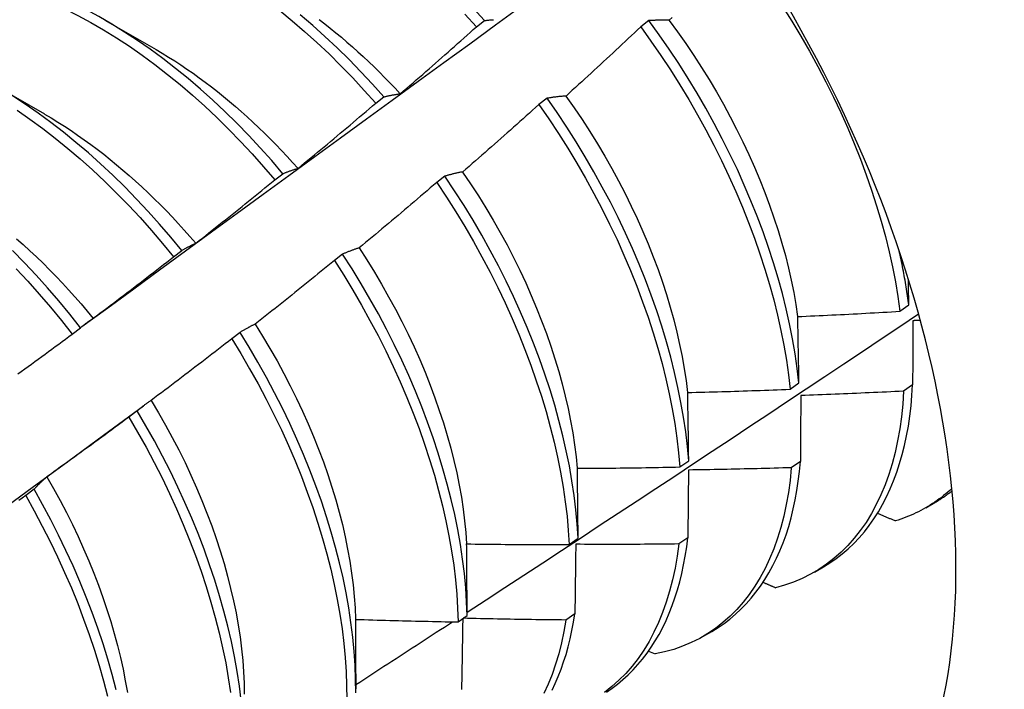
# Model space of a CAD drawing. Header units: inches. Extents: x 202.3 to 235.2, y 60.7 to 129.4.
# Tile 16 of 41: x 210.302 to 210.609, y 79.728 to 79.937. Entities that reach past the tile are written whole.
import ezdxf

# ---------------------------------------------------------------- set-up
doc = ezdxf.new("R2010")
doc.units = ezdxf.units.IN
doc.header["$MEASUREMENT"] = 0
doc.layers.add('Visible Edges(ANSI)', color=7, linetype='Continuous', lineweight=25)

msp = doc.modelspace()

# ---------------------------------------------------------------- linework, layer by layer
at = {"layer": 'Visible Edges(ANSI)'}
for p, q in [((210.32863, 79.93684), (210.34465, 79.92763)), ((210.44467, 79.93476), (210.44721, 79.93669)), ((210.4985, 79.93666), (210.49594, 79.93471)), ((210.29384, 79.91675), (210.30985, 79.90754)), ((210.41322, 79.91091), (210.41576, 79.91284)), ((210.46671, 79.91243), (210.46414, 79.91047)), ((210.3817, 79.88697), (210.38425, 79.88891)), ((210.43484, 79.88814), (210.43226, 79.88617)), ((210.35012, 79.86296), (210.35267, 79.8649)), ((210.40289, 79.86378), (210.4003, 79.86181)), ((210.5769, 79.84599), (210.57967, 79.84796)), ((210.31847, 79.83886), (210.32103, 79.84081)), ((210.37085, 79.83938), (210.36826, 79.83741)), ((210.54259, 79.82167), (210.54537, 79.82363)), ((210.58084, 79.823), (210.57801, 79.82106)), ((210.32828, 79.8073), (210.34072, 79.8165)), ((210.33874, 79.81493), (210.33614, 79.81295)), ((210.50816, 79.7974), (210.51095, 79.79936)), ((210.54581, 79.7991), (210.54297, 79.79717)), ((210.30653, 79.79043), (210.30393, 79.78845)), ((210.58496, 79.78467), (210.58777, 79.78629)), ((210.47361, 79.7732), (210.47641, 79.77515)), ((210.51066, 79.77529), (210.50781, 79.77337)), ((210.55016, 79.76458), (210.55297, 79.7662)), ((210.43894, 79.74906), (210.44175, 79.75101)), ((210.47539, 79.75157), (210.47254, 79.74965)), ((210.51536, 79.74449), (210.51817, 79.74611)), ((210.49843, 79.73996), (210.50044, 79.73906)), ((210.40698, 79.73286), (210.40697, 79.72813))]:
    msp.add_line(p, q, dxfattribs=at)
at = {"layer": 'Visible Edges(ANSI)', "flags": 128}
for points in [[(210.38425, 79.88891), (210.38075, 79.89299), (210.37719, 79.89697), (210.37357, 79.90085), (210.36988, 79.90463), (210.36614, 79.90829), (210.36236, 79.91184), (210.35852, 79.91527), (210.35465, 79.91858), (210.35073, 79.92176), (210.34679, 79.9248), (210.34282, 79.92771), (210.33882, 79.93048), (210.33481, 79.93311), (210.33078, 79.93559), (210.32674, 79.93792), (210.3227, 79.94009), (210.31866, 79.94212), (210.31462, 79.94398), (210.3106, 79.94568), (210.30659, 79.94722), (210.30259, 79.94859), (210.29862, 79.9498)], [(210.30008, 79.94687), (210.30408, 79.94549), (210.30809, 79.94393), (210.31212, 79.94222), (210.31616, 79.94034), (210.3202, 79.93831), (210.32424, 79.93612), (210.32827, 79.93378), (210.3323, 79.93129), (210.33631, 79.92865), (210.34031, 79.92587), (210.34428, 79.92295), (210.34822, 79.9199), (210.35213, 79.91671), (210.356, 79.91339), (210.35983, 79.90995), (210.36362, 79.90639), (210.36735, 79.90272), (210.37103, 79.89894), (210.37465, 79.89505), (210.37821, 79.89106), (210.3817, 79.88697)], [(210.32146, 79.84118), (210.32955, 79.8471), (210.33765, 79.85301), (210.34574, 79.85892), (210.35382, 79.86482), (210.3619, 79.87072), (210.36998, 79.87661), (210.37806, 79.8825), (210.38613, 79.88839), (210.3942, 79.89427), (210.40227, 79.90014), (210.41033, 79.90601), (210.41839, 79.91188), (210.42644, 79.91774), (210.4345, 79.9236), (210.44255, 79.92945), (210.45059, 79.9353), (210.45864, 79.94114)], [(210.38325, 79.9398), (210.38716, 79.93661), (210.39103, 79.93328), (210.39486, 79.92984), (210.39864, 79.92627), (210.40237, 79.92259), (210.40605, 79.9188), (210.40966, 79.91491), (210.41322, 79.91091)], [(210.41576, 79.91284), (210.4122, 79.91683), (210.40858, 79.92072), (210.4049, 79.9245), (210.40117, 79.92817), (210.39738, 79.93173), (210.39355, 79.93516), (210.38968, 79.93848)], [(210.44106, 79.93866), (210.44467, 79.93476)], [(210.44721, 79.93669), (210.4436, 79.94058)], [(210.5402, 79.94109), (210.54311, 79.93649), (210.54592, 79.93183), (210.54863, 79.92713), (210.55124, 79.92239), (210.55374, 79.91761), (210.55613, 79.91281), (210.55841, 79.90798), (210.56057, 79.90314), (210.56262, 79.89829), (210.56455, 79.89343), (210.56636, 79.88858), (210.56805, 79.88373), (210.56961, 79.8789), (210.57104, 79.87409), (210.57234, 79.86931), (210.57352, 79.86456), (210.57456, 79.85984), (210.57548, 79.85517), (210.57626, 79.85056), (210.5769, 79.84599)], [(210.39552, 79.93701), (210.39728, 79.93567), (210.39903, 79.93429), (210.40077, 79.93289), (210.40251, 79.93146), (210.40423, 79.92999), (210.40595, 79.9285), (210.40765, 79.92697), (210.40935, 79.92542), (210.41103, 79.92384), (210.4127, 79.92224), (210.41436, 79.92061), (210.41601, 79.91895), (210.41765, 79.91727), (210.41927, 79.91556), (210.42087, 79.91383)], [(210.44721, 79.93669), (210.44744, 79.93671), (210.44766, 79.93674), (210.44789, 79.93677), (210.44812, 79.93679), (210.44834, 79.93681), (210.44857, 79.93684), (210.4488, 79.93686), (210.44903, 79.93688), (210.44926, 79.9369), (210.44949, 79.93692), (210.44972, 79.93693), (210.44995, 79.93695)], [(210.50485, 79.93676), (210.50458, 79.93676), (210.50431, 79.93677), (210.50404, 79.93678), (210.50376, 79.93678), (210.50349, 79.93678), (210.50323, 79.93679), (210.50296, 79.93679), (210.50269, 79.93679), (210.50242, 79.93679), (210.50216, 79.93679), (210.50189, 79.93678), (210.50163, 79.93678), (210.50136, 79.93678), (210.5011, 79.93677), (210.50084, 79.93676), (210.50057, 79.93676), (210.50031, 79.93675), (210.50005, 79.93674), (210.49979, 79.93673), (210.49953, 79.93672), (210.49927, 79.93671), (210.49902, 79.93669), (210.49876, 79.93668), (210.4985, 79.93666)], [(210.54537, 79.82363), (210.54484, 79.82814), (210.54417, 79.83271), (210.54338, 79.83734), (210.54244, 79.84201), (210.54138, 79.84673), (210.54019, 79.85148), (210.53887, 79.85627), (210.53742, 79.86109), (210.53584, 79.86592), (210.53414, 79.87077), (210.53231, 79.87562), (210.53037, 79.88048), (210.5283, 79.88533), (210.52612, 79.89017), (210.52382, 79.89499), (210.52142, 79.89979), (210.5189, 79.90456), (210.51628, 79.9093), (210.51356, 79.914), (210.51073, 79.91865), (210.50781, 79.92324), (210.5048, 79.92778), (210.50169, 79.93226), (210.4985, 79.93666)], [(210.50484, 79.93675), (210.50748, 79.93316), (210.51004, 79.92951), (210.51254, 79.92581), (210.51496, 79.92206), (210.5173, 79.91827), (210.51957, 79.91444), (210.52176, 79.91058), (210.52387, 79.90669), (210.52589, 79.90277), (210.52783, 79.89884), (210.52968, 79.89489), (210.53144, 79.89094), (210.53311, 79.88698), (210.53469, 79.88301), (210.53617, 79.87905), (210.53756, 79.8751), (210.53884, 79.87117), (210.54002, 79.86725), (210.54111, 79.86335), (210.54208, 79.85948), (210.54295, 79.85564), (210.54372, 79.85184), (210.54438, 79.84808), (210.54493, 79.84436)], [(210.50581, 79.93767), (210.50485, 79.93676)], [(210.4209, 79.91386), (210.4219, 79.91472), (210.4229, 79.91558), (210.4239, 79.91644), (210.4249, 79.9173), (210.42589, 79.91817), (210.42689, 79.91903), (210.42788, 79.9199), (210.42888, 79.92077), (210.42987, 79.92164), (210.43086, 79.9225), (210.43185, 79.92337), (210.43284, 79.92424), (210.43383, 79.92512), (210.43482, 79.92599), (210.43581, 79.92686), (210.4368, 79.92774), (210.43779, 79.92861), (210.43877, 79.92949), (210.43976, 79.93036), (210.44074, 79.93124), (210.44173, 79.93212), (210.44271, 79.933), (210.44369, 79.93388), (210.44467, 79.93476)], [(210.49594, 79.93471), (210.49497, 79.9338), (210.49401, 79.93289), (210.49305, 79.93198), (210.49208, 79.93108), (210.49112, 79.93017), (210.49015, 79.92927), (210.48919, 79.92836), (210.48822, 79.92746), (210.48725, 79.92656), (210.48628, 79.92566), (210.48531, 79.92476), (210.48434, 79.92386), (210.48337, 79.92296), (210.4824, 79.92206), (210.48143, 79.92117), (210.48045, 79.92027), (210.47948, 79.91938), (210.4785, 79.91848), (210.47753, 79.91759), (210.47655, 79.9167), (210.47558, 79.91581), (210.4746, 79.91492), (210.47362, 79.91403), (210.47264, 79.91314)], [(210.49594, 79.93471), (210.49912, 79.9303), (210.50222, 79.92582), (210.50523, 79.92127), (210.50814, 79.91667), (210.51096, 79.91202), (210.51367, 79.90732), (210.51629, 79.90258), (210.51879, 79.8978), (210.52119, 79.893), (210.52348, 79.88818), (210.52565, 79.88333), (210.52771, 79.87848), (210.52964, 79.87363), (210.53146, 79.86877), (210.53315, 79.86393), (210.53472, 79.8591), (210.53616, 79.85428), (210.53747, 79.8495), (210.53866, 79.84475), (210.53971, 79.84003), (210.54063, 79.83536), (210.54142, 79.83074), (210.54207, 79.82617), (210.54259, 79.82167)], [(210.34465, 79.92761), (210.34659, 79.92648), (210.34852, 79.9253), (210.35045, 79.92409), (210.35237, 79.92284), (210.35429, 79.92155), (210.3562, 79.92022), (210.35811, 79.91885), (210.36001, 79.91745), (210.3619, 79.91601), (210.36379, 79.91453), (210.36567, 79.91302), (210.36753, 79.91148), (210.36939, 79.9099), (210.37124, 79.90829), (210.37307, 79.90664), (210.37489, 79.90497), (210.3767, 79.90326), (210.3785, 79.90153), (210.38028, 79.89976), (210.38205, 79.89797), (210.38381, 79.89615), (210.38554, 79.8943), (210.38727, 79.89243), (210.38897, 79.89053)], [(210.41576, 79.91284), (210.41597, 79.91289), (210.41618, 79.91295), (210.41638, 79.913), (210.41659, 79.91305), (210.4168, 79.9131), (210.41701, 79.91315), (210.41722, 79.9132), (210.41744, 79.91325), (210.41765, 79.91329), (210.41786, 79.91334), (210.41808, 79.91338), (210.41829, 79.91342), (210.4185, 79.91347), (210.41872, 79.91351), (210.41894, 79.91355), (210.41915, 79.91359), (210.41937, 79.91362), (210.41959, 79.91366), (210.4198, 79.9137), (210.42002, 79.91373), (210.42024, 79.91376), (210.42046, 79.9138), (210.42068, 79.91383), (210.4209, 79.91386)], [(210.35267, 79.8649), (210.34924, 79.86906), (210.34574, 79.87314), (210.34218, 79.87711), (210.33855, 79.88099), (210.33486, 79.88476), (210.33112, 79.88842), (210.32733, 79.89196), (210.3235, 79.89538), (210.31962, 79.89868), (210.3157, 79.90185), (210.31176, 79.90489), (210.30778, 79.90779), (210.30379, 79.91055), (210.29977, 79.91317)], [(210.38899, 79.89057), (210.39001, 79.89141), (210.39102, 79.89225), (210.39204, 79.89308), (210.39306, 79.89392), (210.39407, 79.89476), (210.39509, 79.89561), (210.3961, 79.89645), (210.39711, 79.89729), (210.39812, 79.89814), (210.39914, 79.89898), (210.40015, 79.89983), (210.40116, 79.90067), (210.40216, 79.90152), (210.40317, 79.90237), (210.40418, 79.90322), (210.40519, 79.90407), (210.40619, 79.90492), (210.4072, 79.90578), (210.4082, 79.90663), (210.40921, 79.90748), (210.41021, 79.90834), (210.41121, 79.90919), (210.41221, 79.91005), (210.41322, 79.91091)], [(210.47264, 79.91314), (210.47239, 79.91312), (210.47213, 79.9131), (210.47188, 79.91308), (210.47162, 79.91306), (210.47137, 79.91304), (210.47112, 79.91301), (210.47087, 79.91299), (210.47062, 79.91296), (210.47037, 79.91294), (210.47012, 79.91291), (210.46987, 79.91288), (210.46962, 79.91285), (210.46938, 79.91282), (210.46913, 79.91279), (210.46889, 79.91276), (210.46864, 79.91273), (210.4684, 79.9127), (210.46815, 79.91266), (210.46791, 79.91262), (210.46767, 79.91259), (210.46743, 79.91255), (210.46719, 79.91251), (210.46695, 79.91247), (210.46671, 79.91243)], [(210.51095, 79.79936), (210.51054, 79.80381), (210.51, 79.80832), (210.50933, 79.81289), (210.50853, 79.81752), (210.50759, 79.8222), (210.50652, 79.82692), (210.50532, 79.83168), (210.50398, 79.83647), (210.50253, 79.84128), (210.50094, 79.84612), (210.49923, 79.85096), (210.4974, 79.85582), (210.49545, 79.86067), (210.49338, 79.86552), (210.49119, 79.87036), (210.48889, 79.87519), (210.48647, 79.87998), (210.48395, 79.88475), (210.48132, 79.88949), (210.47859, 79.89418), (210.47576, 79.89883), (210.47284, 79.90342), (210.46982, 79.90796), (210.46671, 79.91243)], [(210.4726, 79.91312), (210.47517, 79.90947), (210.47767, 79.90577), (210.4801, 79.90202), (210.48245, 79.89823), (210.48473, 79.8944), (210.48693, 79.89054), (210.48905, 79.88666), (210.49108, 79.88275), (210.49302, 79.87882), (210.49488, 79.87488), (210.49664, 79.87092), (210.49831, 79.86697), (210.49989, 79.86301), (210.50136, 79.85905), (210.50273, 79.8551), (210.50401, 79.85117), (210.50518, 79.84725), (210.50626, 79.84335), (210.50723, 79.83948), (210.5081, 79.83564), (210.50887, 79.83183), (210.50954, 79.82806), (210.5101, 79.82433), (210.51056, 79.82065)], [(210.30128, 79.90872), (210.30527, 79.90595), (210.30925, 79.90304), (210.31319, 79.89999), (210.3171, 79.89681), (210.32098, 79.8935), (210.32481, 79.89007), (210.3286, 79.88652), (210.33233, 79.88285), (210.33602, 79.87907), (210.33964, 79.87519), (210.3432, 79.87121), (210.34669, 79.86713), (210.35012, 79.86296)], [(210.46414, 79.91047), (210.46315, 79.90958), (210.46217, 79.9087), (210.46119, 79.90782), (210.4602, 79.90693), (210.45922, 79.90605), (210.45823, 79.90517), (210.45725, 79.90429), (210.45626, 79.90341), (210.45527, 79.90253), (210.45428, 79.90166), (210.45329, 79.90078), (210.4523, 79.8999), (210.45131, 79.89903), (210.45032, 79.89815), (210.44933, 79.89728), (210.44834, 79.89641), (210.44734, 79.89554), (210.44635, 79.89467), (210.44535, 79.8938), (210.44436, 79.89293), (210.44336, 79.89206), (210.44236, 79.8912), (210.44137, 79.89033), (210.44037, 79.88947)], [(210.46414, 79.91047), (210.46724, 79.90599), (210.47025, 79.90145), (210.47317, 79.89686), (210.47599, 79.8922), (210.47872, 79.88751), (210.48134, 79.88277), (210.48385, 79.878), (210.48625, 79.8732), (210.48855, 79.86837), (210.49073, 79.86353), (210.49279, 79.85868), (210.49473, 79.85382), (210.49656, 79.84897), (210.49826, 79.84412), (210.49983, 79.83929), (210.50128, 79.83448), (210.5026, 79.82969), (210.50379, 79.82494), (210.50485, 79.82022), (210.50578, 79.81554), (210.50658, 79.81092), (210.50724, 79.80635), (210.50777, 79.80184), (210.50816, 79.7974)], [(210.30984, 79.90751), (210.31191, 79.90629), (210.31398, 79.90502), (210.31604, 79.90371), (210.3181, 79.90236), (210.32016, 79.90096), (210.3222, 79.89952), (210.32425, 79.89804), (210.32628, 79.89652), (210.3283, 79.89495), (210.33032, 79.89335), (210.33232, 79.89171), (210.33431, 79.89003), (210.33629, 79.88832), (210.33826, 79.88657), (210.34021, 79.88478), (210.34215, 79.88296), (210.34407, 79.8811), (210.34598, 79.87921), (210.34787, 79.87729), (210.34974, 79.87533), (210.35159, 79.87335), (210.35342, 79.87133), (210.35523, 79.86928), (210.35702, 79.86721)], [(210.38425, 79.88891), (210.38444, 79.88899), (210.38463, 79.88907), (210.38482, 79.88915), (210.38501, 79.88923), (210.38521, 79.88931), (210.3854, 79.88938), (210.3856, 79.88946), (210.38579, 79.88953), (210.38599, 79.8896), (210.38618, 79.88968), (210.38638, 79.88975), (210.38658, 79.88982), (210.38677, 79.88989), (210.38697, 79.88995), (210.38717, 79.89002), (210.38737, 79.89009), (210.38757, 79.89015), (210.38777, 79.89021), (210.38797, 79.89028), (210.38818, 79.89034), (210.38838, 79.8904), (210.38858, 79.89046), (210.38879, 79.89051), (210.38899, 79.89057)], [(210.44037, 79.88947), (210.44013, 79.88942), (210.43989, 79.88938), (210.43965, 79.88933), (210.43942, 79.88928), (210.43918, 79.88924), (210.43895, 79.88919), (210.43871, 79.88914), (210.43848, 79.88909), (210.43825, 79.88903), (210.43802, 79.88898), (210.43778, 79.88893), (210.43755, 79.88887), (210.43732, 79.88882), (210.43709, 79.88876), (210.43686, 79.8887), (210.43664, 79.88864), (210.43641, 79.88858), (210.43618, 79.88852), (210.43596, 79.88846), (210.43573, 79.8884), (210.43551, 79.88833), (210.43528, 79.88827), (210.43506, 79.8882), (210.43484, 79.88814)], [(210.44034, 79.88943), (210.44285, 79.88574), (210.44528, 79.882), (210.44764, 79.87821), (210.44992, 79.87439), (210.45212, 79.87054), (210.45423, 79.86666), (210.45626, 79.86275), (210.45819, 79.85882), (210.46004, 79.85488), (210.46179, 79.85093), (210.46346, 79.84697), (210.46502, 79.843), (210.4665, 79.83904), (210.46788, 79.83509), (210.46916, 79.83115), (210.47034, 79.82723), (210.47143, 79.82333), (210.47241, 79.81945), (210.47329, 79.8156), (210.47407, 79.81179), (210.47475, 79.80802), (210.47532, 79.80429), (210.47579, 79.80061), (210.47615, 79.79699)], [(210.35702, 79.86721), (210.35806, 79.86803), (210.3591, 79.86884), (210.36013, 79.86965), (210.36116, 79.87047), (210.3622, 79.87129), (210.36323, 79.8721), (210.36426, 79.87292), (210.36529, 79.87374), (210.36632, 79.87456), (210.36735, 79.87538), (210.36838, 79.8762), (210.36941, 79.87703), (210.37044, 79.87785), (210.37147, 79.87867), (210.37249, 79.8795), (210.37352, 79.88033), (210.37454, 79.88115), (210.37557, 79.88198), (210.37659, 79.88281), (210.37761, 79.88364), (210.37864, 79.88447), (210.37966, 79.88531), (210.38068, 79.88614), (210.3817, 79.88697)], [(210.43226, 79.88617), (210.43126, 79.88531), (210.43025, 79.88445), (210.42925, 79.88359), (210.42825, 79.88273), (210.42724, 79.88187), (210.42624, 79.88101), (210.42523, 79.88016), (210.42423, 79.8793), (210.42322, 79.87845), (210.42221, 79.8776), (210.4212, 79.87674), (210.42019, 79.87589), (210.41918, 79.87504), (210.41817, 79.87419), (210.41716, 79.87334), (210.41615, 79.87249), (210.41513, 79.87165), (210.41412, 79.8708), (210.41311, 79.86996), (210.41209, 79.86911), (210.41108, 79.86827), (210.41006, 79.86743), (210.40904, 79.86659), (210.40802, 79.86575)], [(210.43226, 79.88617), (210.43528, 79.88163), (210.4382, 79.87704), (210.44103, 79.87239), (210.44376, 79.8677), (210.44638, 79.86296), (210.4489, 79.85819), (210.45132, 79.85339), (210.45362, 79.84857), (210.4558, 79.84373), (210.45787, 79.83888), (210.45982, 79.83402), (210.46165, 79.82917), (210.46336, 79.82432), (210.46494, 79.81949), (210.4664, 79.81467), (210.46773, 79.80988), (210.46892, 79.80513), (210.46999, 79.80041), (210.47093, 79.79573), (210.47173, 79.7911), (210.4724, 79.78653), (210.47294, 79.78202), (210.47334, 79.77757), (210.47361, 79.7732)], [(210.47641, 79.77515), (210.47613, 79.77953), (210.47572, 79.78398), (210.47517, 79.7885), (210.47449, 79.79307), (210.47367, 79.79771), (210.47273, 79.80239), (210.47165, 79.80711), (210.47044, 79.81187), (210.4691, 79.81666), (210.46764, 79.82148), (210.46605, 79.82631), (210.46433, 79.83116), (210.46249, 79.83601), (210.46053, 79.84087), (210.45845, 79.84572), (210.45626, 79.85056), (210.45395, 79.85538), (210.45153, 79.86018), (210.449, 79.86495), (210.44637, 79.86968), (210.44363, 79.87437), (210.44079, 79.87901), (210.43786, 79.8836), (210.43484, 79.88814)], [(210.30109, 79.86863), (210.30318, 79.86677), (210.30526, 79.86487), (210.30732, 79.86293), (210.30937, 79.86095), (210.31139, 79.85892), (210.3134, 79.85686), (210.31538, 79.85477), (210.31735, 79.85263), (210.31929, 79.85046), (210.32121, 79.84826), (210.3231, 79.84603), (210.32497, 79.84377)], [(210.32103, 79.84081), (210.31767, 79.84506), (210.31424, 79.84922), (210.31074, 79.85328), (210.30717, 79.85725), (210.30353, 79.86112), (210.29984, 79.86489)], [(210.35267, 79.8649), (210.35284, 79.86501), (210.35302, 79.86512), (210.3532, 79.86522), (210.35337, 79.86533), (210.35355, 79.86543), (210.35373, 79.86554), (210.35391, 79.86564), (210.35409, 79.86574), (210.35426, 79.86584), (210.35445, 79.86594), (210.35463, 79.86604), (210.35481, 79.86613), (210.35499, 79.86623), (210.35517, 79.86633), (210.35535, 79.86642), (210.35554, 79.86651), (210.35572, 79.8666), (210.35591, 79.86669), (210.35609, 79.86678), (210.35628, 79.86687), (210.35646, 79.86696), (210.35665, 79.86705), (210.35684, 79.86713), (210.35702, 79.86721)], [(210.40802, 79.86575), (210.4078, 79.86568), (210.40758, 79.86561), (210.40736, 79.86553), (210.40714, 79.86546), (210.40692, 79.86539), (210.4067, 79.86531), (210.40649, 79.86523), (210.40627, 79.86516), (210.40605, 79.86508), (210.40584, 79.865), (210.40562, 79.86492), (210.40541, 79.86484), (210.40519, 79.86476), (210.40498, 79.86467), (210.40477, 79.86459), (210.40456, 79.8645), (210.40435, 79.86442), (210.40414, 79.86433), (210.40393, 79.86424), (210.40372, 79.86415), (210.40351, 79.86406), (210.4033, 79.86397), (210.40309, 79.86388), (210.40289, 79.86378)], [(210.40802, 79.86574), (210.41044, 79.862), (210.41279, 79.85822), (210.41506, 79.85439), (210.41725, 79.85053), (210.41936, 79.84665), (210.42139, 79.84274), (210.42333, 79.8388), (210.42518, 79.83486), (210.42694, 79.8309), (210.42861, 79.82694), (210.43019, 79.82297), (210.43168, 79.81901), (210.43307, 79.81506), (210.43436, 79.81112), (210.43555, 79.80719), (210.43664, 79.80329), (210.43763, 79.79942), (210.43851, 79.79558), (210.43929, 79.79177), (210.43996, 79.788), (210.44052, 79.78428), (210.44098, 79.78061), (210.44133, 79.77699), (210.44157, 79.77342)], [(210.57967, 79.84796), (210.57958, 79.84866), (210.57949, 79.84935), (210.57939, 79.85005), (210.57929, 79.85075), (210.57918, 79.85145), (210.57907, 79.85215), (210.57896, 79.85285), (210.57885, 79.85356), (210.57873, 79.85426), (210.57861, 79.85497), (210.57849, 79.85568), (210.57836, 79.85639), (210.57823, 79.8571), (210.5781, 79.85781), (210.57797, 79.85852), (210.57783, 79.85924), (210.57769, 79.85995), (210.57754, 79.86067), (210.57739, 79.86139), (210.57724, 79.8621), (210.57709, 79.86282), (210.57693, 79.86354), (210.57677, 79.86426), (210.57661, 79.86499)], [(210.325, 79.84379), (210.32606, 79.84458), (210.32711, 79.84536), (210.32817, 79.84615), (210.32922, 79.84694), (210.33027, 79.84774), (210.33132, 79.84853), (210.33237, 79.84932), (210.33342, 79.85012), (210.33447, 79.85091), (210.33552, 79.85171), (210.33656, 79.8525), (210.33761, 79.8533), (210.33866, 79.8541), (210.3397, 79.8549), (210.34075, 79.8557), (210.34179, 79.85651), (210.34283, 79.85731), (210.34388, 79.85811), (210.34492, 79.85892), (210.34596, 79.85972), (210.347, 79.86053), (210.34804, 79.86134), (210.34908, 79.86215), (210.35012, 79.86296)], [(210.4003, 79.86181), (210.39928, 79.86098), (210.39826, 79.86014), (210.39724, 79.85931), (210.39621, 79.85847), (210.39519, 79.85764), (210.39417, 79.8568), (210.39314, 79.85597), (210.39212, 79.85514), (210.39109, 79.85431), (210.39006, 79.85348), (210.38903, 79.85266), (210.38801, 79.85183), (210.38698, 79.851), (210.38595, 79.85018), (210.38492, 79.84935), (210.38389, 79.84853), (210.38285, 79.84771), (210.38182, 79.84689), (210.38079, 79.84607), (210.37975, 79.84525), (210.37872, 79.84443), (210.37768, 79.84361), (210.37665, 79.8428), (210.37561, 79.84198)], [(210.4003, 79.86181), (210.40323, 79.85722), (210.40607, 79.85258), (210.4088, 79.84789), (210.41143, 79.84315), (210.41396, 79.83838), (210.41638, 79.83359), (210.41868, 79.82876), (210.42088, 79.82392), (210.42295, 79.81907), (210.42491, 79.81422), (210.42675, 79.80936), (210.42846, 79.80452), (210.43005, 79.79968), (210.43152, 79.79487), (210.43285, 79.79008), (210.43406, 79.78532), (210.43513, 79.78059), (210.43608, 79.77591), (210.43689, 79.77128), (210.43757, 79.76671), (210.43811, 79.76219), (210.43852, 79.75774), (210.4388, 79.75337), (210.43894, 79.74906)], [(210.44175, 79.75101), (210.4416, 79.75532), (210.44131, 79.7597), (210.44089, 79.76416), (210.44033, 79.76868), (210.43965, 79.77326), (210.43882, 79.77789), (210.43787, 79.78257), (210.43678, 79.7873), (210.43557, 79.79206), (210.43422, 79.79685), (210.43275, 79.80167), (210.43115, 79.80651), (210.42942, 79.81136), (210.42758, 79.81621), (210.42561, 79.82107), (210.42353, 79.82592), (210.42132, 79.83075), (210.41901, 79.83557), (210.41658, 79.84037), (210.41405, 79.84514), (210.41141, 79.84987), (210.40867, 79.85456), (210.40582, 79.8592), (210.40289, 79.86378)], [(210.301, 79.85921), (210.30463, 79.85533), (210.30819, 79.85135), (210.31169, 79.84728), (210.31512, 79.84311), (210.31847, 79.83886)], [(210.57967, 79.84796), (210.57967, 79.8483), (210.57966, 79.84864), (210.57965, 79.84898), (210.57964, 79.84932), (210.57964, 79.84966), (210.57963, 79.85), (210.57962, 79.85034), (210.57962, 79.85068), (210.57961, 79.85102), (210.5796, 79.85136), (210.57959, 79.8517), (210.57959, 79.85204), (210.57958, 79.85237), (210.57957, 79.85271), (210.57957, 79.85305), (210.57956, 79.85339), (210.57955, 79.85373), (210.57954, 79.85407), (210.57954, 79.8544), (210.57953, 79.85474), (210.57952, 79.85508), (210.57951, 79.85541), (210.57951, 79.85575), (210.5795, 79.85609)], [(210.32103, 79.84081), (210.32119, 79.84095), (210.32135, 79.84108), (210.32151, 79.84122), (210.32167, 79.84135), (210.32183, 79.84148), (210.32199, 79.84162), (210.32215, 79.84175), (210.32232, 79.84187), (210.32248, 79.842), (210.32265, 79.84213), (210.32281, 79.84225), (210.32298, 79.84238), (210.32314, 79.8425), (210.32331, 79.84262), (210.32348, 79.84275), (210.32364, 79.84287), (210.32381, 79.84299), (210.32398, 79.8431), (210.32415, 79.84322), (210.32432, 79.84334), (210.32449, 79.84345), (210.32466, 79.84356), (210.32483, 79.84368), (210.325, 79.84379)], [(210.44174, 79.75208), (210.44765, 79.75593), (210.45355, 79.75979), (210.45945, 79.76364), (210.46535, 79.7675), (210.47125, 79.77136), (210.47714, 79.77523), (210.48303, 79.77909), (210.48891, 79.78296), (210.4948, 79.78683), (210.50068, 79.7907), (210.50656, 79.79458), (210.51243, 79.79846), (210.51831, 79.80234), (210.52418, 79.80622), (210.53004, 79.8101), (210.53591, 79.81399), (210.54177, 79.81788), (210.54763, 79.82177), (210.55348, 79.82566), (210.55934, 79.82955), (210.56519, 79.83345), (210.57103, 79.83735), (210.57688, 79.84125), (210.58272, 79.84515)], [(210.54497, 79.84433), (210.5463, 79.84439), (210.54763, 79.84445), (210.54896, 79.84451), (210.55029, 79.84457), (210.55162, 79.84463), (210.55296, 79.84469), (210.55429, 79.84476), (210.55562, 79.84482), (210.55695, 79.84489), (210.55828, 79.84495), (210.55961, 79.84502), (210.56094, 79.84509), (210.56227, 79.84516), (210.5636, 79.84523), (210.56493, 79.8453), (210.56626, 79.84538), (210.56759, 79.84545), (210.56892, 79.84552), (210.57025, 79.8456), (210.57158, 79.84568), (210.57292, 79.84575), (210.57425, 79.84583), (210.57558, 79.84591), (210.5769, 79.84599)], [(210.54537, 79.82363), (210.54535, 79.8245), (210.54534, 79.82538), (210.54532, 79.82625), (210.54531, 79.82712), (210.54529, 79.82799), (210.54528, 79.82886), (210.54526, 79.82972), (210.54525, 79.83059), (210.54523, 79.83145), (210.54521, 79.83232), (210.5452, 79.83318), (210.54518, 79.83405), (210.54516, 79.83491), (210.54515, 79.83577), (210.54513, 79.83663), (210.54511, 79.83749), (210.54509, 79.83835), (210.54508, 79.8392), (210.54506, 79.84006), (210.54504, 79.84092), (210.54502, 79.84177), (210.545, 79.84262), (210.54499, 79.84348), (210.54497, 79.84433)], [(210.58327, 79.84315), (210.58317, 79.84315), (210.58307, 79.84314), (210.58298, 79.84314), (210.58288, 79.84313), (210.58278, 79.84313), (210.58268, 79.84312), (210.58258, 79.84312), (210.58248, 79.84311), (210.58239, 79.84311), (210.58229, 79.8431), (210.58219, 79.8431), (210.58209, 79.84309), (210.58199, 79.84309), (210.58189, 79.84308), (210.58179, 79.84307), (210.5817, 79.84307), (210.5816, 79.84306), (210.5815, 79.84306), (210.5814, 79.84305), (210.5813, 79.84305), (210.5812, 79.84304), (210.58111, 79.84304), (210.58101, 79.84303), (210.58091, 79.84303)], [(210.37561, 79.84198), (210.37541, 79.84189), (210.3752, 79.84179), (210.375, 79.84169), (210.37479, 79.84159), (210.37459, 79.84149), (210.37439, 79.84139), (210.37419, 79.84128), (210.37398, 79.84118), (210.37378, 79.84107), (210.37358, 79.84097), (210.37339, 79.84086), (210.37319, 79.84075), (210.37299, 79.84064), (210.37279, 79.84053), (210.37259, 79.84042), (210.3724, 79.84031), (210.3722, 79.8402), (210.37201, 79.84008), (210.37181, 79.83997), (210.37162, 79.83985), (210.37143, 79.83974), (210.37124, 79.83962), (210.37104, 79.8395), (210.37085, 79.83938)], [(210.37557, 79.84197), (210.37792, 79.83818), (210.3802, 79.83436), (210.3824, 79.8305), (210.38452, 79.82661), (210.38655, 79.8227), (210.3885, 79.81877), (210.39036, 79.81483), (210.39213, 79.81087), (210.39381, 79.80691), (210.3954, 79.80295), (210.39688, 79.79899), (210.39827, 79.79505), (210.39956, 79.79111), (210.40074, 79.78719), (210.40182, 79.78329), (210.4028, 79.77942), (210.40367, 79.77558), (210.40445, 79.77177), (210.40511, 79.76801), (210.40568, 79.76428), (210.40614, 79.7606), (210.4065, 79.75697), (210.40675, 79.7534), (210.4069, 79.74988)], [(210.58091, 79.84303), (210.58091, 79.8422), (210.5809, 79.84138), (210.5809, 79.84055), (210.5809, 79.83973), (210.5809, 79.8389), (210.58089, 79.83807), (210.58089, 79.83724), (210.58089, 79.83641), (210.58089, 79.83558), (210.58088, 79.83475), (210.58088, 79.83391), (210.58088, 79.83308), (210.58087, 79.83224), (210.58087, 79.83141), (210.58087, 79.83057), (210.58087, 79.82973), (210.58086, 79.82889), (210.58086, 79.82805), (210.58086, 79.82721), (210.58085, 79.82637), (210.58085, 79.82553), (210.58085, 79.82469), (210.58084, 79.82384), (210.58084, 79.823)], [(210.30148, 79.82642), (210.30255, 79.82719), (210.30362, 79.82797), (210.30468, 79.82874), (210.30575, 79.82951), (210.30681, 79.83028), (210.30787, 79.83106), (210.30894, 79.83184), (210.31, 79.83261), (210.31106, 79.83339), (210.31212, 79.83417), (210.31318, 79.83495), (210.31424, 79.83573), (210.3153, 79.83651), (210.31635, 79.8373), (210.31741, 79.83808), (210.31847, 79.83886)], [(210.36826, 79.83741), (210.36722, 79.83659), (210.36618, 79.83578), (210.36514, 79.83497), (210.3641, 79.83416), (210.36306, 79.83335), (210.36201, 79.83255), (210.36097, 79.83174), (210.35993, 79.83093), (210.35888, 79.83013), (210.35784, 79.82933), (210.35679, 79.82852), (210.35574, 79.82772), (210.3547, 79.82692), (210.35365, 79.82612), (210.3526, 79.82532), (210.35155, 79.82452), (210.3505, 79.82373), (210.34945, 79.82293), (210.34839, 79.82214), (210.34734, 79.82134), (210.34629, 79.82055), (210.34524, 79.81976), (210.34418, 79.81897), (210.34313, 79.81818)], [(210.36826, 79.83741), (210.3711, 79.83276), (210.37384, 79.82807), (210.37648, 79.82334), (210.37901, 79.81858), (210.38144, 79.81378), (210.38375, 79.80896), (210.38595, 79.80412), (210.38803, 79.79927), (210.39, 79.79442), (210.39184, 79.78956), (210.39357, 79.78471), (210.39516, 79.77988), (210.39663, 79.77506), (210.39798, 79.77027), (210.39919, 79.76551), (210.40028, 79.76078), (210.40123, 79.7561), (210.40205, 79.75147), (210.40273, 79.74689), (210.40329, 79.74237), (210.40371, 79.73791), (210.40399, 79.73353), (210.40414, 79.72923), (210.40415, 79.725)], [(210.40697, 79.72694), (210.40694, 79.73117), (210.40678, 79.73549), (210.40649, 79.73987), (210.40606, 79.74433), (210.4055, 79.74886), (210.4048, 79.75344), (210.40397, 79.75808), (210.40301, 79.76276), (210.40192, 79.76749), (210.40069, 79.77225), (210.39934, 79.77705), (210.39786, 79.78187), (210.39625, 79.7867), (210.39452, 79.79155), (210.39267, 79.79641), (210.39069, 79.80126), (210.3886, 79.80611), (210.38639, 79.81095), (210.38407, 79.81577), (210.38164, 79.82056), (210.3791, 79.82533), (210.37645, 79.83006), (210.3737, 79.83474), (210.37085, 79.83938)], [(210.51062, 79.82063), (210.51195, 79.82066), (210.51328, 79.8207), (210.51462, 79.82073), (210.51595, 79.82076), (210.51728, 79.8208), (210.51861, 79.82084), (210.51995, 79.82087), (210.52128, 79.82091), (210.52261, 79.82095), (210.52394, 79.82099), (210.52528, 79.82104), (210.52661, 79.82108), (210.52794, 79.82112), (210.52927, 79.82117), (210.5306, 79.82121), (210.53194, 79.82126), (210.53327, 79.82131), (210.5346, 79.82136), (210.53593, 79.82141), (210.53727, 79.82146), (210.5386, 79.82151), (210.53993, 79.82156), (210.54126, 79.82161), (210.54259, 79.82167)], [(210.55297, 79.7662), (210.555, 79.76745), (210.55697, 79.76881), (210.55888, 79.77027), (210.56071, 79.77184), (210.56247, 79.77352), (210.56416, 79.7753), (210.56578, 79.77718), (210.56732, 79.77917), (210.56878, 79.78125), (210.57017, 79.78343), (210.57148, 79.78571), (210.57271, 79.78808), (210.57385, 79.79054), (210.57492, 79.79309), (210.5759, 79.79573), (210.5768, 79.79845), (210.57761, 79.80125), (210.57833, 79.80414), (210.57897, 79.8071), (210.57952, 79.81014), (210.57998, 79.81325), (210.58036, 79.81643), (210.58064, 79.81968), (210.58084, 79.823)], [(210.51095, 79.79936), (210.51094, 79.80026), (210.51092, 79.80115), (210.51091, 79.80205), (210.5109, 79.80294), (210.51089, 79.80383), (210.51088, 79.80473), (210.51086, 79.80562), (210.51085, 79.80651), (210.51084, 79.8074), (210.51082, 79.80829), (210.51081, 79.80917), (210.5108, 79.81006), (210.51078, 79.81095), (210.51077, 79.81183), (210.51075, 79.81271), (210.51074, 79.8136), (210.51072, 79.81448), (210.51071, 79.81536), (210.5107, 79.81624), (210.51068, 79.81712), (210.51066, 79.818), (210.51065, 79.81888), (210.51063, 79.81975), (210.51062, 79.82063)], [(210.57801, 79.82106), (210.57775, 79.81703), (210.57736, 79.81309), (210.57683, 79.80925), (210.57617, 79.80552), (210.57538, 79.80191), (210.57446, 79.79841), (210.57341, 79.79504), (210.57223, 79.79179), (210.57093, 79.78867), (210.56951, 79.78568), (210.56796, 79.78283), (210.5663, 79.78012), (210.56452, 79.77756), (210.56262, 79.77515), (210.56062, 79.77288), (210.5585, 79.77078), (210.55628, 79.76882), (210.55395, 79.76703), (210.55153, 79.7654), (210.54901, 79.76393), (210.54639, 79.76263), (210.54368, 79.7615), (210.54089, 79.76053), (210.53801, 79.75974)], [(210.54593, 79.8197), (210.54593, 79.81886), (210.54592, 79.81801), (210.54592, 79.81716), (210.54591, 79.81631), (210.54591, 79.81545), (210.5459, 79.8146), (210.5459, 79.81375), (210.54589, 79.81289), (210.54589, 79.81204), (210.54588, 79.81118), (210.54588, 79.81033), (210.54587, 79.80947), (210.54587, 79.80861), (210.54586, 79.80775), (210.54586, 79.80689), (210.54585, 79.80603), (210.54585, 79.80516), (210.54584, 79.8043), (210.54584, 79.80343), (210.54583, 79.80257), (210.54583, 79.8017), (210.54582, 79.80084), (210.54581, 79.79997), (210.54581, 79.7991)], [(210.57801, 79.82106), (210.57668, 79.82099), (210.57534, 79.82093), (210.57401, 79.82086), (210.57267, 79.82079), (210.57133, 79.82073), (210.57, 79.82067), (210.56866, 79.8206), (210.56732, 79.82054), (210.56599, 79.82048), (210.56465, 79.82042), (210.56331, 79.82036), (210.56198, 79.82031), (210.56064, 79.82025), (210.5593, 79.8202), (210.55797, 79.82014), (210.55663, 79.82009), (210.55529, 79.82004), (210.55396, 79.81999), (210.55262, 79.81994), (210.55128, 79.81989), (210.54994, 79.81984), (210.54861, 79.81979), (210.54727, 79.81975), (210.54593, 79.8197)], [(210.34313, 79.81818), (210.34294, 79.81805), (210.34275, 79.81793), (210.34256, 79.8178), (210.34237, 79.81768), (210.34218, 79.81755), (210.342, 79.81742), (210.34181, 79.81729), (210.34162, 79.81716), (210.34144, 79.81703), (210.34125, 79.81689), (210.34107, 79.81676), (210.34089, 79.81663), (210.3407, 79.81649), (210.34052, 79.81635), (210.34034, 79.81621), (210.34016, 79.81608), (210.33998, 79.81594), (210.3398, 79.81579), (210.33962, 79.81565), (210.33944, 79.81551), (210.33927, 79.81537), (210.33909, 79.81522), (210.33891, 79.81507), (210.33874, 79.81493)], [(210.3431, 79.81815), (210.34538, 79.81434), (210.34758, 79.81049), (210.3497, 79.80662), (210.35173, 79.80272), (210.35368, 79.7988), (210.35553, 79.79487), (210.3573, 79.79092), (210.35896, 79.78697), (210.36054, 79.78302), (210.36201, 79.77907), (210.36339, 79.77512), (210.36468, 79.77119), (210.36586, 79.76727), (210.36695, 79.76338), (210.36793, 79.7595), (210.36882, 79.75566), (210.3696, 79.75185), (210.37028, 79.74809), (210.37086, 79.74436), (210.37134, 79.74068), (210.37171, 79.73705), (210.37197, 79.73348), (210.37213, 79.72997), (210.37219, 79.72653)], [(210.33614, 79.81295), (210.33508, 79.81216), (210.33402, 79.81138), (210.33296, 79.81059), (210.3319, 79.80981), (210.33084, 79.80902), (210.32978, 79.80824), (210.32872, 79.80746), (210.32766, 79.80668), (210.32659, 79.8059), (210.32553, 79.80512), (210.32446, 79.80435), (210.3234, 79.80357), (210.32233, 79.8028), (210.32127, 79.80202), (210.3202, 79.80125), (210.31913, 79.80048), (210.31806, 79.79971), (210.31699, 79.79894), (210.31592, 79.79817), (210.31485, 79.7974), (210.31378, 79.79663), (210.31271, 79.79586), (210.31164, 79.7951), (210.31057, 79.79434)], [(210.33614, 79.81295), (210.33888, 79.80826), (210.34153, 79.80353), (210.34407, 79.79877), (210.3465, 79.79397), (210.34882, 79.78915), (210.35103, 79.78432), (210.35312, 79.77947), (210.35509, 79.77461), (210.35694, 79.76976), (210.35867, 79.76491), (210.36027, 79.76007), (210.36175, 79.75525), (210.3631, 79.75046), (210.36433, 79.7457), (210.36542, 79.74097), (210.36638, 79.73629), (210.3672, 79.73165), (210.3679, 79.72707)], [(210.37123, 79.72451), (210.37066, 79.72904), (210.36996, 79.73362), (210.36912, 79.73826), (210.36815, 79.74295), (210.36705, 79.74768), (210.36582, 79.75245), (210.36446, 79.75724), (210.36297, 79.76206), (210.36135, 79.7669), (210.35961, 79.77175), (210.35775, 79.77661), (210.35577, 79.78146), (210.35367, 79.78631), (210.35146, 79.79115), (210.34913, 79.79596), (210.34669, 79.80076), (210.34414, 79.80552), (210.34149, 79.81024), (210.33874, 79.81493)], [(210.29477, 79.78283), (210.30595, 79.79099), (210.31711, 79.79915), (210.32827, 79.8073)], [(210.47617, 79.79698), (210.4775, 79.79699), (210.47883, 79.797), (210.48017, 79.797), (210.4815, 79.79701), (210.48283, 79.79702), (210.48417, 79.79704), (210.4855, 79.79705), (210.48683, 79.79706), (210.48816, 79.79707), (210.4895, 79.79709), (210.49083, 79.79711), (210.49216, 79.79712), (210.4935, 79.79714), (210.49483, 79.79716), (210.49616, 79.79718), (210.4975, 79.7972), (210.49883, 79.79722), (210.50016, 79.79724), (210.5015, 79.79727), (210.50283, 79.79729), (210.50416, 79.79732), (210.5055, 79.79735), (210.50683, 79.79737), (210.50816, 79.7974)], [(210.54297, 79.79717), (210.54258, 79.79323), (210.54206, 79.78939), (210.54141, 79.78565), (210.54063, 79.78203), (210.53972, 79.77852), (210.53867, 79.77514), (210.53751, 79.77188), (210.53621, 79.76876), (210.5348, 79.76576), (210.53326, 79.7629), (210.5316, 79.76019), (210.52983, 79.75762), (210.52794, 79.7552), (210.52594, 79.75292), (210.52383, 79.75081), (210.52162, 79.74884), (210.5193, 79.74704), (210.51688, 79.7454), (210.51436, 79.74393), (210.51175, 79.74261), (210.50905, 79.74147), (210.50626, 79.7405), (210.50339, 79.73969), (210.50044, 79.73906)], [(210.54297, 79.79717), (210.54163, 79.79713), (210.5403, 79.79709), (210.53896, 79.79705), (210.53762, 79.79701), (210.53628, 79.79697), (210.53494, 79.79694), (210.53361, 79.7969), (210.53227, 79.79687), (210.53093, 79.79683), (210.52959, 79.7968), (210.52825, 79.79677), (210.52692, 79.79674), (210.52558, 79.79671), (210.52424, 79.79668), (210.5229, 79.79665), (210.52156, 79.79663), (210.52022, 79.7966), (210.51888, 79.79658), (210.51755, 79.79655), (210.51621, 79.79653), (210.51487, 79.79651), (210.51353, 79.79649), (210.51219, 79.79647), (210.51085, 79.79645)], [(210.51817, 79.74611), (210.52011, 79.74729), (210.52199, 79.74858), (210.52381, 79.74996), (210.52556, 79.75144), (210.52726, 79.75302), (210.52888, 79.75469), (210.53044, 79.75645), (210.53194, 79.7583), (210.53336, 79.76025), (210.53472, 79.76228), (210.536, 79.76441), (210.53721, 79.76661), (210.53835, 79.7689), (210.53941, 79.77128), (210.5404, 79.77373), (210.54132, 79.77626), (210.54215, 79.77887), (210.54291, 79.78155), (210.54359, 79.78431), (210.5442, 79.78714), (210.54472, 79.79003), (210.54516, 79.79299), (210.54553, 79.79601), (210.54581, 79.7991)], [(210.31057, 79.79434), (210.31039, 79.79418), (210.31022, 79.79403), (210.31004, 79.79388), (210.30987, 79.79373), (210.3097, 79.79357), (210.30952, 79.79342), (210.30935, 79.79326), (210.30918, 79.7931), (210.30901, 79.79294), (210.30884, 79.79278), (210.30867, 79.79262), (210.30851, 79.79246), (210.30834, 79.7923), (210.30817, 79.79213), (210.308, 79.79197), (210.30784, 79.7918), (210.30767, 79.79163), (210.30751, 79.79146), (210.30734, 79.79129), (210.30718, 79.79112), (210.30702, 79.79095), (210.30685, 79.79078), (210.30669, 79.79061), (210.30653, 79.79043)], [(210.31055, 79.79433), (210.31266, 79.79065), (210.31469, 79.78693), (210.31664, 79.78319), (210.31851, 79.77943), (210.3203, 79.77566), (210.32201, 79.77187), (210.32364, 79.76808), (210.32518, 79.76428), (210.32663, 79.76049), (210.328, 79.7567), (210.32928, 79.75292), (210.33047, 79.74915), (210.33157, 79.7454), (210.33258, 79.74168), (210.3335, 79.73797), (210.33432, 79.7343), (210.33504, 79.73066), (210.33567, 79.72706)], [(210.47641, 79.77515), (210.4764, 79.77607), (210.47639, 79.77699), (210.47638, 79.77791), (210.47638, 79.77883), (210.47637, 79.77974), (210.47636, 79.78066), (210.47635, 79.78157), (210.47634, 79.78248), (210.47633, 79.7834), (210.47632, 79.78431), (210.47631, 79.78522), (210.4763, 79.78613), (210.47629, 79.78704), (210.47628, 79.78795), (210.47627, 79.78886), (210.47626, 79.78976), (210.47625, 79.79067), (210.47624, 79.79157), (210.47623, 79.79248), (210.47621, 79.79338), (210.4762, 79.79428), (210.47619, 79.79518), (210.47618, 79.79608), (210.47617, 79.79698)], [(210.51085, 79.79645), (210.51085, 79.79558), (210.51084, 79.79471), (210.51083, 79.79384), (210.51082, 79.79296), (210.51082, 79.79209), (210.51081, 79.79121), (210.5108, 79.79033), (210.51079, 79.78946), (210.51079, 79.78858), (210.51078, 79.7877), (210.51077, 79.78682), (210.51076, 79.78593), (210.51075, 79.78505), (210.51075, 79.78417), (210.51074, 79.78328), (210.51073, 79.7824), (210.51072, 79.78151), (210.51071, 79.78063), (210.5107, 79.77974), (210.51069, 79.77885), (210.51069, 79.77796), (210.51068, 79.77707), (210.51067, 79.77618), (210.51066, 79.77529)], [(210.30393, 79.78845), (210.30285, 79.78769), (210.30177, 79.78693)], [(210.30393, 79.78845), (210.30658, 79.78372), (210.30912, 79.77896), (210.31156, 79.77417), (210.31389, 79.76935), (210.3161, 79.76451), (210.3182, 79.75967), (210.32018, 79.75481), (210.32203, 79.74996), (210.32377, 79.74511), (210.32538, 79.74027), (210.32687, 79.73545), (210.32823, 79.73065), (210.32946, 79.72589)], [(210.33218, 79.72787), (210.33094, 79.73264), (210.32957, 79.73744), (210.32808, 79.74226), (210.32646, 79.7471), (210.32471, 79.75195), (210.32284, 79.7568), (210.32085, 79.76166), (210.31875, 79.76651), (210.31652, 79.77134), (210.31419, 79.77616), (210.31174, 79.78095), (210.30919, 79.78571), (210.30653, 79.79043)], [(210.5931, 79.79068), (210.59247, 79.7901), (210.59182, 79.78954), (210.59117, 79.78899), (210.5905, 79.78845), (210.58983, 79.78792), (210.58915, 79.78741), (210.58846, 79.78691), (210.58776, 79.78643), (210.58706, 79.78596), (210.58634, 79.7855), (210.58562, 79.78506), (210.58489, 79.78463), (210.58415, 79.78421), (210.5834, 79.78381), (210.58265, 79.78342), (210.58189, 79.78305), (210.58112, 79.78269), (210.58034, 79.78235), (210.57955, 79.78201), (210.57876, 79.7817), (210.57796, 79.7814), (210.57716, 79.78111), (210.57634, 79.78083), (210.57552, 79.78057)], [(210.58777, 79.78629), (210.588, 79.78643), (210.58824, 79.78657), (210.58847, 79.7867), (210.5887, 79.78685), (210.58894, 79.78699), (210.58917, 79.78713), (210.5894, 79.78728), (210.58963, 79.78742), (210.58985, 79.78757), (210.59008, 79.78772), (210.59031, 79.78787), (210.59053, 79.78802), (210.59076, 79.78818), (210.59098, 79.78833), (210.59121, 79.78849), (210.59143, 79.78865), (210.59165, 79.78881), (210.59187, 79.78897), (210.59209, 79.78913), (210.59231, 79.78929), (210.59253, 79.78946), (210.59274, 79.78962), (210.59296, 79.78979), (210.59317, 79.78996)], [(210.56989, 79.78297), (210.57012, 79.78287), (210.57036, 79.78277), (210.57059, 79.78267), (210.57083, 79.78257), (210.57106, 79.78247), (210.5713, 79.78237), (210.57153, 79.78227), (210.57177, 79.78217), (210.572, 79.78207), (210.57223, 79.78197), (210.57247, 79.78187), (210.5727, 79.78177), (210.57294, 79.78167), (210.57317, 79.78157), (210.57341, 79.78147), (210.57364, 79.78137), (210.57388, 79.78127), (210.57411, 79.78117), (210.57435, 79.78107), (210.57458, 79.78097), (210.57482, 79.78087), (210.57505, 79.78077), (210.57529, 79.78067), (210.57552, 79.78057)], [(210.44161, 79.77339), (210.44294, 79.77337), (210.44428, 79.77335), (210.44561, 79.77334), (210.44694, 79.77332), (210.44828, 79.77331), (210.44961, 79.77329), (210.45094, 79.77328), (210.45228, 79.77327), (210.45361, 79.77325), (210.45494, 79.77324), (210.45628, 79.77323), (210.45761, 79.77323), (210.45894, 79.77322), (210.46028, 79.77321), (210.46161, 79.77321), (210.46294, 79.7732), (210.46428, 79.7732), (210.46561, 79.7732), (210.46694, 79.77319), (210.46828, 79.77319), (210.46961, 79.77319), (210.47094, 79.77319), (210.47228, 79.7732), (210.47361, 79.7732)], [(210.44175, 79.75101), (210.44174, 79.75195), (210.44174, 79.7529), (210.44174, 79.75384), (210.44173, 79.75478), (210.44173, 79.75571), (210.44173, 79.75665), (210.44172, 79.75759), (210.44172, 79.75853), (210.44171, 79.75946), (210.44171, 79.7604), (210.4417, 79.76133), (210.4417, 79.76226), (210.44169, 79.76319), (210.44169, 79.76413), (210.44168, 79.76506), (210.44167, 79.76599), (210.44167, 79.76691), (210.44166, 79.76784), (210.44165, 79.76877), (210.44164, 79.76969), (210.44164, 79.77062), (210.44163, 79.77154), (210.44162, 79.77247), (210.44161, 79.77339)], [(210.47567, 79.77328), (210.47566, 79.77239), (210.47565, 79.77149), (210.47564, 79.77059), (210.47563, 79.7697), (210.47562, 79.7688), (210.47561, 79.7679), (210.4756, 79.767), (210.47559, 79.7661), (210.47557, 79.7652), (210.47556, 79.76429), (210.47555, 79.76339), (210.47554, 79.76249), (210.47553, 79.76158), (210.47552, 79.76068), (210.4755, 79.75977), (210.47549, 79.75886), (210.47548, 79.75795), (210.47547, 79.75704), (210.47545, 79.75613), (210.47544, 79.75522), (210.47543, 79.75431), (210.47542, 79.7534), (210.4754, 79.75248), (210.47539, 79.75157)], [(210.50781, 79.77337), (210.50647, 79.77335), (210.50513, 79.77334), (210.5038, 79.77332), (210.50246, 79.77331), (210.50112, 79.7733), (210.49978, 79.77329), (210.49844, 79.77328), (210.4971, 79.77327), (210.49576, 79.77326), (210.49442, 79.77326), (210.49308, 79.77325), (210.49174, 79.77325), (210.4904, 79.77325), (210.48907, 79.77324), (210.48773, 79.77324), (210.48639, 79.77324), (210.48505, 79.77324), (210.48371, 79.77325), (210.48237, 79.77325), (210.48103, 79.77325), (210.47969, 79.77326), (210.47835, 79.77326), (210.47701, 79.77327), (210.47567, 79.77328)], [(210.50781, 79.77337), (210.5073, 79.76952), (210.50666, 79.76578), (210.50588, 79.76215), (210.50497, 79.75864), (210.50394, 79.75525), (210.50278, 79.75198), (210.5015, 79.74885), (210.50009, 79.74584), (210.49856, 79.74298), (210.49691, 79.74026), (210.49514, 79.73768), (210.49326, 79.73524), (210.49126, 79.73296), (210.48916, 79.73084), (210.48695, 79.72887), (210.48464, 79.72705)], [(210.48522, 79.72714), (210.487, 79.72835), (210.48874, 79.72966), (210.49042, 79.73104), (210.49204, 79.73252), (210.4936, 79.73408), (210.4951, 79.73573), (210.49655, 79.73746), (210.49793, 79.73927), (210.49925, 79.74116), (210.5005, 79.74313), (210.50169, 79.74518), (210.50282, 79.7473), (210.50387, 79.7495), (210.50487, 79.75178), (210.50579, 79.75413), (210.50664, 79.75654), (210.50743, 79.75903), (210.50815, 79.76158), (210.50879, 79.7642), (210.50936, 79.76688), (210.50987, 79.76962), (210.5103, 79.77243), (210.51066, 79.77529)], [(210.53416, 79.76143), (210.53432, 79.76136), (210.53448, 79.76129), (210.53464, 79.76122), (210.5348, 79.76115), (210.53496, 79.76107), (210.53512, 79.761), (210.53528, 79.76093), (210.53544, 79.76086), (210.53561, 79.76079), (210.53577, 79.76072), (210.53593, 79.76065), (210.53609, 79.76058), (210.53625, 79.76051), (210.53641, 79.76044), (210.53657, 79.76037), (210.53673, 79.7603), (210.53689, 79.76023), (210.53705, 79.76016), (210.53721, 79.76009), (210.53737, 79.76002), (210.53753, 79.75995), (210.53769, 79.75988), (210.53785, 79.75981), (210.53801, 79.75974)], [(210.4683, 79.72777), (210.46928, 79.72987), (210.47021, 79.73204), (210.47108, 79.73427), (210.47188, 79.73656), (210.47263, 79.73892), (210.47331, 79.74133), (210.47392, 79.74381), (210.47448, 79.74634), (210.47497, 79.74893), (210.47539, 79.75157)], [(210.40696, 79.74986), (210.40829, 79.74981), (210.40962, 79.74977), (210.41095, 79.74973), (210.41229, 79.74969), (210.41362, 79.74965), (210.41495, 79.74961), (210.41628, 79.74957), (210.41762, 79.74953), (210.41895, 79.7495), (210.42028, 79.74946), (210.42161, 79.74943), (210.42295, 79.74939), (210.42428, 79.74936), (210.42561, 79.74933), (210.42694, 79.7493), (210.42828, 79.74927), (210.42961, 79.74924), (210.43094, 79.74921), (210.43228, 79.74918), (210.43361, 79.74916), (210.43494, 79.74913), (210.43628, 79.74911), (210.43761, 79.74909), (210.43894, 79.74906)], [(210.40698, 79.73286), (210.40698, 79.73358), (210.40698, 79.73429), (210.40698, 79.735), (210.40698, 79.73571), (210.40698, 79.73642), (210.40698, 79.73714), (210.40698, 79.73785), (210.40698, 79.73856), (210.40698, 79.73927), (210.40698, 79.73997), (210.40698, 79.74068), (210.40698, 79.74139), (210.40698, 79.7421), (210.40698, 79.74281), (210.40698, 79.74351), (210.40697, 79.74422), (210.40697, 79.74493), (210.40697, 79.74563), (210.40697, 79.74634), (210.40697, 79.74704), (210.40696, 79.74775), (210.40696, 79.74845), (210.40696, 79.74915), (210.40696, 79.74986)], [(210.40697, 79.72948), (210.40823, 79.7303), (210.40949, 79.73112), (210.41075, 79.73193), (210.41201, 79.73275), (210.41327, 79.73357), (210.41453, 79.73438), (210.41579, 79.7352), (210.41705, 79.73602), (210.4183, 79.73683), (210.41956, 79.73765), (210.42082, 79.73847), (210.42208, 79.73928), (210.42334, 79.7401), (210.4246, 79.74092), (210.42585, 79.74174), (210.42711, 79.74255), (210.42837, 79.74337), (210.42963, 79.74419), (210.43088, 79.74501), (210.43214, 79.74583), (210.4334, 79.74664), (210.43466, 79.74746), (210.43591, 79.74828), (210.43717, 79.7491)], [(210.44039, 79.75007), (210.44038, 79.74916), (210.44036, 79.74825), (210.44035, 79.74733), (210.44033, 79.74642), (210.44032, 79.7455), (210.4403, 79.74458), (210.44029, 79.74367), (210.44027, 79.74275), (210.44026, 79.74183), (210.44024, 79.74091), (210.44023, 79.73999), (210.44021, 79.73907), (210.44019, 79.73814), (210.44018, 79.73722), (210.44016, 79.7363), (210.44014, 79.73537), (210.44013, 79.73444), (210.44011, 79.73352), (210.44009, 79.73259), (210.44008, 79.73166), (210.44006, 79.73073), (210.44004, 79.7298), (210.44002, 79.72887), (210.44001, 79.72794)], [(210.47254, 79.74965), (210.4712, 79.74966), (210.46987, 79.74968), (210.46854, 79.74969), (210.46721, 79.7497), (210.46587, 79.74972), (210.46454, 79.74973), (210.46321, 79.74975), (210.46187, 79.74977), (210.46054, 79.74978), (210.45921, 79.7498), (210.45788, 79.74982), (210.45654, 79.74985), (210.45521, 79.74987), (210.45388, 79.74989), (210.45255, 79.74992), (210.45121, 79.74994), (210.44988, 79.74997), (210.44855, 79.75), (210.44722, 79.75003), (210.44588, 79.75006), (210.44455, 79.75009), (210.44322, 79.75012), (210.44189, 79.75015), (210.44056, 79.75018)], [(210.47254, 79.74965), (210.47192, 79.74604), (210.47119, 79.74254), (210.47034, 79.73914), (210.46937, 79.73585), (210.46828, 79.73268), (210.46707, 79.72962), (210.46575, 79.72669)]]:
    msp.add_lwpolyline(points, dxfattribs=at)
at = {"layer": 'Visible Edges(ANSI)'}
msp.add_ellipse((210.4176, 79.86761), major_axis=(-0.125, 0.21651), ratio=0.57735, start_param=2.225447, end_param=7.182696, dxfattribs=at)

doc.saveas('drawing.dxf')
